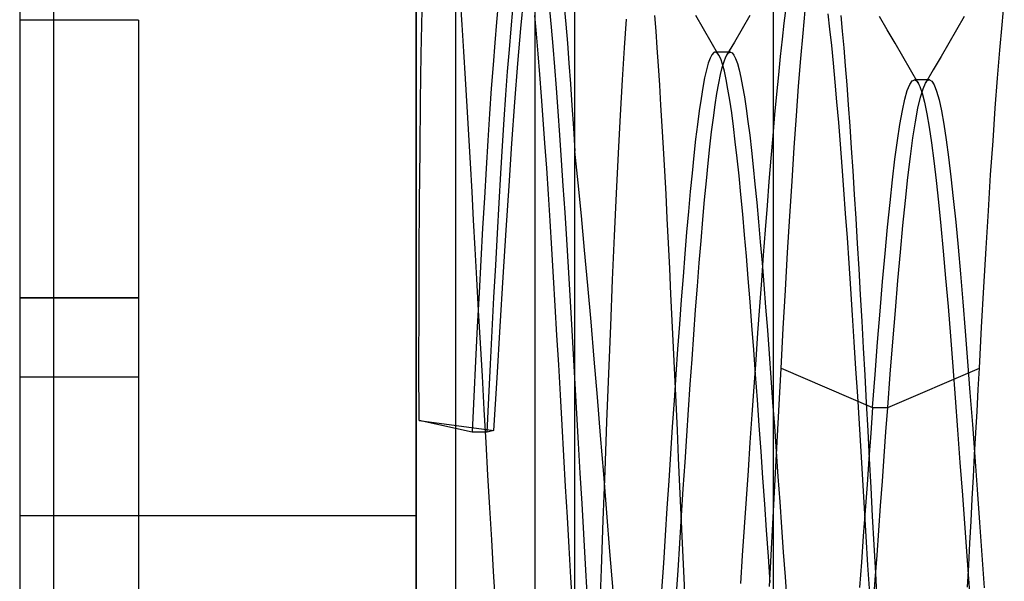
# Model space of a CAD drawing. Header units: millimetres. Extents: x 0 to 93, y 0 to 191.
# Tile 85 of 148: x 0 to 2.48, y 157.89 to 159.3. Entities that reach past the tile are written whole.
import ezdxf

# ---------------------------------------------------------------- set-up
doc = ezdxf.new("R2010")
doc.units = ezdxf.units.MM
doc.layers.add('MAIN-1', color=7, linetype='Continuous')
doc.layers.add('MAIN-2', color=7, linetype='Continuous')

msp = doc.modelspace()

# ---------------------------------------------------------------- linework, layer by layer
at = {"layer": 'MAIN-1'}
for p, q in [((0, 187.5), (0, 5)), ((1, 187.5), (1, 5)), ((1.1, 16.6), (1.1, 183.1)), ((1.9, 183.1), (1.9, 16.6))]:
    msp.add_line(p, q, dxfattribs=at)
at = {"layer": 'MAIN-2'}
for p, q in [((1, 0), (1, 187.5)), ((1.9, 183.1), (1.9, 16.6)), ((1.3, 23.45), (1.3, 167.05)), ((0.0852, 160.96), (0.0852, 155.14)), ((0.0852, 160.96), (0.0852, 155.14)), ((1.4, 158.9695), (1.4, 159.55)), ((1.4, 156.5933), (1.4, 159.55)), ((1.2638, 159.279), (1.271, 159.357)), ((1.1159, 159.288), (1.1119, 159.3527)), ((1.2068, 159.3424), (1.2024, 159.295)), ((1.3734, 159.335), (1.3772, 159.2897)), ((1.9318, 159.3306), (1.9271, 159.2927)), ((2.4773, 159.2881), (2.4829, 159.3453)), ((1.0128, 159.2146), (1.0149, 159.3252)), ((1.2391, 159.2787), (1.2435, 159.3274)), ((1.3033, 159.2655), (1.299, 159.3122)), ((1.3357, 159.3274), (1.3399, 159.2824)), ((1.6046, 159.2726), (1.6015, 159.3122)), ((1.7246, 159.2784), (1.7051, 159.312)), ((1.8413, 159.312), (1.8218, 159.2785)), ((1.9753, 159.2673), (1.9808, 159.3249)), ((2.0432, 159.2777), (2.0388, 159.3165)), ((2.0705, 159.312), (2.0742, 159.2725)), ((2.1878, 159.2758), (2.1683, 159.3093)), ((2.3818, 159.3091), (2.3623, 159.2755)), ((0, 159.3), (0, 159.3)), ((0.3, 159.3), (0, 159.3)), ((0.3, 159.3), (0.3, 159.3)), ((0.3, 159.3), (0.3, 158.6)), ((1.12, 159.2212), (1.1159, 159.288)), ((1.2024, 159.295), (1.198, 159.2434)), ((1.2564, 159.191), (1.2638, 159.279)), ((1.3399, 159.2824), (1.3442, 159.2342)), ((1.3772, 159.2897), (1.3811, 159.2419)), ((1.529, 159.3027), (1.524, 159.2304)), ((1.9271, 159.2927), (1.9225, 159.2519)), ((2.4717, 159.2243), (2.4773, 159.2881)), ((1.2348, 159.2262), (1.2391, 159.2787)), ((1.3076, 159.2156), (1.3033, 159.2655)), ((1.6077, 159.2301), (1.6046, 159.2726)), ((1.744, 159.2449), (1.7246, 159.2784)), ((1.8218, 159.2785), (1.8022, 159.245)), ((1.9698, 159.2035), (1.9753, 159.2673)), ((2.0476, 159.236), (2.0432, 159.2777)), ((2.0742, 159.2725), (2.0779, 159.2301)), ((2.2073, 159.2422), (2.1878, 159.2758)), ((2.3623, 159.2755), (2.3428, 159.242)), ((1.198, 159.2434), (1.1936, 159.1875)), ((1.3442, 159.2342), (1.3484, 159.1828)), ((1.3811, 159.2419), (1.3849, 159.1917)), ((1.524, 159.2304), (1.519, 159.1495)), ((1.6108, 159.1847), (1.6077, 159.2301)), ((1.7634, 159.2113), (1.744, 159.2449)), ((1.8022, 159.245), (1.7827, 159.2115)), ((1.9225, 159.2519), (1.9179, 159.2085)), ((2.052, 159.1915), (2.0476, 159.236)), ((2.0779, 159.2301), (2.0817, 159.1849)), ((2.2268, 159.2086), (2.2073, 159.2422)), ((2.3428, 159.242), (2.3233, 159.2084)), ((1.011, 159.0966), (1.0128, 159.2146)), ((1.1242, 159.1526), (1.12, 159.2212)), ((1.2305, 159.1706), (1.2348, 159.2262)), ((1.3119, 159.1629), (1.3076, 159.2156)), ((1.741, 159.2042), (1.7365, 159.1914)), ((1.7456, 159.2131), (1.741, 159.2042)), ((1.7502, 159.2182), (1.7456, 159.2131)), ((1.7508, 159.2186), (1.7502, 159.2182)), ((1.7515, 159.2189), (1.7508, 159.2186)), ((1.7521, 159.2192), (1.7515, 159.2189)), ((1.7527, 159.2194), (1.7521, 159.2192)), ((1.7533, 159.2195), (1.7527, 159.2194)), ((1.754, 159.2195), (1.7533, 159.2195)), ((1.7921, 159.2195), (1.7539, 159.2195)), ((1.7586, 159.2177), (1.754, 159.2195)), ((1.7631, 159.2119), (1.7586, 159.2177)), ((1.7677, 159.2023), (1.7631, 159.2119)), ((1.7761, 159.196), (1.7805, 159.2073)), ((1.7805, 159.2073), (1.785, 159.2149)), ((1.785, 159.2149), (1.7862, 159.2163)), ((1.7862, 159.2163), (1.7874, 159.2175)), ((1.7874, 159.2175), (1.7885, 159.2184)), ((1.7885, 159.2184), (1.7897, 159.219)), ((1.7897, 159.219), (1.7909, 159.2194)), ((1.7909, 159.2194), (1.7921, 159.2195)), ((1.7921, 159.2195), (1.7965, 159.2177)), ((1.7965, 159.2177), (1.8009, 159.2123)), ((1.8009, 159.2123), (1.8054, 159.2034)), ((1.9179, 159.2085), (1.9132, 159.1623)), ((2.2463, 159.175), (2.2268, 159.2086)), ((2.3233, 159.2084), (2.3038, 159.1748)), ((2.466, 159.1541), (2.4717, 159.2243)), ((1.1936, 159.1875), (1.1892, 159.1275)), ((1.2489, 159.0934), (1.2564, 159.191)), ((1.3484, 159.1828), (1.3527, 159.1284)), ((1.3849, 159.1917), (1.3887, 159.1392)), ((1.6139, 159.1364), (1.6108, 159.1847)), ((1.7365, 159.1914), (1.7319, 159.1749)), ((1.7672, 159.1628), (1.7716, 159.1812)), ((1.7723, 159.1888), (1.7677, 159.2023)), ((1.7716, 159.1812), (1.7761, 159.196)), ((1.7769, 159.1716), (1.7723, 159.1888)), ((1.8054, 159.2034), (1.8098, 159.191)), ((1.8098, 159.191), (1.8142, 159.1751)), ((1.9643, 159.1338), (1.9698, 159.2035)), ((2.0565, 159.1441), (2.052, 159.1915)), ((2.0817, 159.1849), (2.0855, 159.1369)), ((1.2262, 159.1119), (1.2305, 159.1706)), ((1.3162, 159.1076), (1.3119, 159.1629)), ((1.7273, 159.1546), (1.7228, 159.1306)), ((1.7319, 159.1749), (1.7273, 159.1546)), ((1.7628, 159.1409), (1.7672, 159.1628)), ((1.7815, 159.1507), (1.7769, 159.1716)), ((1.8142, 159.1751), (1.8186, 159.1557)), ((1.8186, 159.1557), (1.8231, 159.1328)), ((1.9132, 159.1623), (1.9085, 159.1135)), ((2.2659, 159.1414), (2.2463, 159.175)), ((2.3038, 159.1748), (2.2843, 159.1413)), ((1.1283, 159.0825), (1.1242, 159.1526)), ((1.3887, 159.1392), (1.3925, 159.0846)), ((1.519, 159.1495), (1.514, 159.0606)), ((1.6171, 159.0856), (1.6139, 159.1364)), ((1.7228, 159.1306), (1.7182, 159.103)), ((1.7583, 159.1154), (1.7628, 159.1409)), ((1.7861, 159.1262), (1.7815, 159.1507)), ((1.8231, 159.1328), (1.8275, 159.1066)), ((1.9587, 159.0586), (1.9643, 159.1338)), ((2.0609, 159.0943), (2.0565, 159.1441)), ((2.0855, 159.1369), (2.0893, 159.0863)), ((2.2383, 159.1228), (2.2445, 159.1383)), ((2.2445, 159.1383), (2.2507, 159.1474)), ((2.2507, 159.1474), (2.2569, 159.1497)), ((2.2592, 159.1498), (2.2561, 159.1498)), ((2.2569, 159.1497), (2.2591, 159.149)), ((2.2591, 159.149), (2.2613, 159.1475)), ((2.2624, 159.1498), (2.2592, 159.1498)), ((2.2613, 159.1475), (2.2634, 159.1451)), ((2.2656, 159.1498), (2.2624, 159.1498)), ((2.2634, 159.1451), (2.2656, 159.142)), ((2.2687, 159.1498), (2.2656, 159.1498)), ((2.2656, 159.142), (2.2677, 159.138)), ((2.2677, 159.138), (2.2699, 159.1332)), ((2.2719, 159.1498), (2.2687, 159.1498)), ((2.2699, 159.1332), (2.2757, 159.116)), ((2.2751, 159.1498), (2.2719, 159.1498)), ((2.2783, 159.1498), (2.2751, 159.1498)), ((2.2779, 159.1268), (2.2843, 159.1412)), ((2.2815, 159.1498), (2.2783, 159.1498)), ((2.2847, 159.1498), (2.2815, 159.1498)), ((2.2843, 159.1412), (2.2859, 159.1438)), ((2.2879, 159.1498), (2.2847, 159.1498)), ((2.2859, 159.1438), (2.2876, 159.146)), ((2.2876, 159.146), (2.2893, 159.1476)), ((2.291, 159.1498), (2.2879, 159.1498)), ((2.2893, 159.1476), (2.2909, 159.1488)), ((2.2909, 159.1488), (2.2926, 159.1496)), ((2.2942, 159.1498), (2.291, 159.1498)), ((2.2926, 159.1496), (2.2943, 159.1498)), ((2.2943, 159.1498), (2.3003, 159.1467)), ((2.3003, 159.1467), (2.3063, 159.1372)), ((2.3063, 159.1372), (2.3123, 159.1214)), ((2.4602, 159.0779), (2.466, 159.1541)), ((1.1892, 159.1275), (1.1848, 159.0638)), ((1.222, 159.0497), (1.2262, 159.1119)), ((1.3204, 159.05), (1.3162, 159.1076)), ((1.3527, 159.1284), (1.357, 159.0709)), ((1.7538, 159.0865), (1.7583, 159.1154)), ((1.7907, 159.0983), (1.7861, 159.1262)), ((1.8275, 159.1066), (1.832, 159.0772)), ((1.9085, 159.1135), (1.9038, 159.062)), ((2.2321, 159.1007), (2.2383, 159.1228)), ((2.2652, 159.0781), (2.2716, 159.1058)), ((2.2716, 159.1058), (2.2779, 159.1268)), ((2.2757, 159.116), (2.2816, 159.093)), ((2.3123, 159.1214), (2.3183, 159.0995)), ((1.0095, 158.9721), (1.011, 159.0966)), ((1.1324, 159.0112), (1.1283, 159.0825)), ((1.2414, 158.9895), (1.2489, 159.0934)), ((1.3925, 159.0846), (1.3963, 159.028)), ((1.6202, 159.0325), (1.6171, 159.0856)), ((1.7182, 159.103), (1.7136, 159.0719)), ((1.7494, 159.0543), (1.7538, 159.0865)), ((1.7954, 159.0668), (1.7907, 159.0983)), ((2.0653, 159.0421), (2.0609, 159.0943)), ((2.0893, 159.0863), (2.0931, 159.0332)), ((2.2258, 159.0722), (2.2321, 159.1007)), ((2.2816, 159.093), (2.2875, 159.0643)), ((2.3183, 159.0995), (2.3243, 159.0716)), ((1.1848, 159.0638), (1.1805, 158.9966)), ((1.357, 159.0709), (1.3613, 159.0105)), ((1.514, 159.0606), (1.509, 158.9649)), ((1.7136, 159.0719), (1.7091, 159.0374)), ((1.8, 159.0319), (1.7954, 159.0668)), ((1.832, 159.0772), (1.8364, 159.0449)), ((1.9038, 159.062), (1.8991, 159.0081)), ((1.9531, 158.9787), (1.9587, 159.0586)), ((2.2196, 159.0374), (2.2258, 159.0722)), ((2.2589, 159.0439), (2.2652, 159.0781)), ((2.2875, 159.0643), (2.2934, 159.0302)), ((2.3243, 159.0716), (2.3303, 159.038)), ((2.4544, 158.9963), (2.4602, 159.0779)), ((1.2177, 158.9834), (1.222, 159.0497)), ((1.3246, 158.9899), (1.3204, 159.05)), ((1.6234, 158.9773), (1.6202, 159.0325)), ((1.7091, 159.0374), (1.7045, 158.9997)), ((1.7449, 159.0189), (1.7494, 159.0543)), ((1.8046, 158.9937), (1.8, 159.0319)), ((1.8364, 159.0449), (1.8409, 159.0098)), ((2.0697, 158.9877), (2.0653, 159.0421)), ((2.0931, 159.0332), (2.0969, 158.9778)), ((2.2134, 158.9964), (2.2196, 159.0374)), ((2.2526, 159.0032), (2.2589, 159.0439)), ((2.3303, 159.038), (2.3363, 158.9988)), ((1.1365, 158.9394), (1.1324, 159.0112)), ((1.3613, 159.0105), (1.3656, 158.9475)), ((1.3963, 159.028), (1.4, 158.9695)), ((1.7405, 158.9806), (1.7449, 159.0189)), ((1.8409, 159.0098), (1.8453, 158.9717)), ((1.8991, 159.0081), (1.8943, 158.9518)), ((2.2934, 159.0302), (2.2993, 158.9906)), ((1.1805, 158.9966), (1.1761, 158.9262)), ((1.2134, 158.9133), (1.2177, 158.9834)), ((1.234, 158.8824), (1.2414, 158.9895)), ((1.3289, 158.9273), (1.3246, 158.9899)), ((1.7045, 158.9997), (1.7, 158.9588)), ((1.8093, 158.9522), (1.8046, 158.9937)), ((2.0741, 158.9313), (2.0697, 158.9877)), ((2.2072, 158.9497), (2.2134, 158.9964)), ((2.2462, 158.9564), (2.2526, 159.0032)), ((2.2993, 158.9906), (2.3052, 158.9457)), ((2.3363, 158.9988), (2.3423, 158.9544)), ((2.4485, 158.9099), (2.4544, 158.9963)), ((1.0084, 158.8425), (1.0095, 158.9721)), ((1.4082, 158.89), (1.4, 158.9695)), ((1.509, 158.9649), (1.5041, 158.8633)), ((1.6266, 158.9201), (1.6234, 158.9773)), ((1.7, 158.9588), (1.6955, 158.9147)), ((1.7361, 158.9392), (1.7405, 158.9806)), ((1.8453, 158.9717), (1.8497, 158.9306)), ((1.9476, 158.8944), (1.9531, 158.9787)), ((2.0969, 158.9778), (2.1007, 158.9202)), ((2.2399, 158.9037), (2.2462, 158.9564)), ((1.1406, 158.8677), (1.1365, 158.9394)), ((1.3656, 158.9475), (1.37, 158.8824)), ((1.7316, 158.8949), (1.7361, 158.9392)), ((1.8139, 158.9079), (1.8093, 158.9522)), ((1.8943, 158.9518), (1.8895, 158.8934)), ((2.0785, 158.873), (2.0741, 158.9313)), ((2.201, 158.8976), (2.2072, 158.9497)), ((2.3052, 158.9457), (2.3111, 158.8958)), ((2.3423, 158.9544), (2.3483, 158.9048)), ((1.1761, 158.9262), (1.1717, 158.8525)), ((1.2091, 158.8396), (1.2134, 158.9133)), ((1.3332, 158.8618), (1.3289, 158.9273)), ((1.6298, 158.861), (1.6266, 158.9201)), ((1.6955, 158.9147), (1.6909, 158.8678)), ((1.8186, 158.8608), (1.8139, 158.9079)), ((1.8497, 158.9306), (1.8542, 158.8867)), ((2.1007, 158.9202), (2.1046, 158.8609)), ((2.4428, 158.8194), (2.4485, 158.9099)), ((1.2267, 158.7706), (1.234, 158.8824)), ((1.37, 158.8824), (1.3743, 158.8156)), ((1.4164, 158.8069), (1.4082, 158.89)), ((1.7272, 158.8475), (1.7316, 158.8949)), ((1.8542, 158.8867), (1.8586, 158.8403)), ((1.8895, 158.8934), (1.8847, 158.8331)), ((1.9421, 158.8061), (1.9476, 158.8944)), ((2.1948, 158.8405), (2.201, 158.8976)), ((2.2336, 158.8457), (2.2399, 158.9037)), ((2.3111, 158.8958), (2.3171, 158.8411)), ((2.3483, 158.9048), (2.3543, 158.8503)), ((1.1446, 158.7961), (1.1406, 158.8677)), ((1.3375, 158.7938), (1.3332, 158.8618)), ((1.5041, 158.8633), (1.4993, 158.7566)), ((1.6329, 158.8002), (1.6298, 158.861)), ((1.6909, 158.8678), (1.6864, 158.818)), ((1.8232, 158.8111), (1.8186, 158.8608)), ((2.0828, 158.8128), (2.0785, 158.873)), ((2.1046, 158.8609), (2.1083, 158.7998)), ((1.0075, 158.7092), (1.0084, 158.8425)), ((1.1717, 158.8525), (1.1673, 158.7755)), ((1.2047, 158.7625), (1.2091, 158.8396)), ((1.7227, 158.7973), (1.7272, 158.8475)), ((1.8586, 158.8403), (1.8631, 158.7916)), ((1.8847, 158.8331), (1.8799, 158.7712)), ((2.1886, 158.7783), (2.1948, 158.8405)), ((2.2272, 158.7828), (2.2336, 158.8457)), ((2.3171, 158.8411), (2.323, 158.7818)), ((2.3543, 158.8503), (2.3603, 158.7911)), ((1.3743, 158.8156), (1.3785, 158.7473)), ((1.6864, 158.818), (1.6818, 158.7656)), ((1.8278, 158.759), (1.8232, 158.8111)), ((2.0872, 158.751), (2.0828, 158.8128)), ((2.4371, 158.7251), (2.4428, 158.8194)), ((1.1486, 158.7233), (1.1446, 158.7961)), ((1.3419, 158.7238), (1.3375, 158.7938)), ((1.4246, 158.7205), (1.4164, 158.8069)), ((1.6361, 158.7379), (1.6329, 158.8002)), ((1.7182, 158.7441), (1.7227, 158.7973)), ((1.8631, 158.7916), (1.8675, 158.7409)), ((1.9365, 158.7144), (1.9421, 158.8061)), ((2.1083, 158.7998), (2.1121, 158.7372)), ((2.2209, 158.7152), (2.2272, 158.7828)), ((2.3603, 158.7911), (2.3663, 158.7277)), ((1.1673, 158.7755), (1.1629, 158.6953)), ((1.2003, 158.6827), (1.2047, 158.7625)), ((1.2192, 158.6521), (1.2267, 158.7706)), ((1.6818, 158.7656), (1.6773, 158.7109)), ((1.8325, 158.7048), (1.8278, 158.759)), ((1.8799, 158.7712), (1.8751, 158.7079)), ((2.1823, 158.7117), (2.1886, 158.7783)), ((2.323, 158.7818), (2.329, 158.7181)), ((1.3785, 158.7473), (1.3828, 158.6775)), ((1.4993, 158.7566), (1.4944, 158.6451)), ((1.6392, 158.6741), (1.6361, 158.7379)), ((1.7136, 158.6882), (1.7182, 158.7441)), ((1.8675, 158.7409), (1.872, 158.6883)), ((2.0916, 158.6876), (2.0872, 158.751)), ((2.1121, 158.7372), (2.1159, 158.6732)), ((1.007, 158.5725), (1.0075, 158.7092)), ((1.1528, 158.6478), (1.1486, 158.7233)), ((1.3462, 158.6524), (1.3419, 158.7238)), ((1.4327, 158.6311), (1.4246, 158.7205)), ((1.6773, 158.7109), (1.6728, 158.6539)), ((1.8751, 158.7079), (1.8704, 158.6434)), ((1.931, 158.6197), (1.9365, 158.7144)), ((2.1761, 158.6408), (2.1823, 158.7117)), ((2.2145, 158.6435), (2.2209, 158.7152)), ((2.329, 158.7181), (2.335, 158.65)), ((2.3663, 158.7277), (2.3723, 158.6604)), ((2.4314, 158.6273), (2.4371, 158.7251)), ((1.1629, 158.6953), (1.1584, 158.6123)), ((1.709, 158.6297), (1.7136, 158.6882)), ((1.8371, 158.6484), (1.8325, 158.7048)), ((1.872, 158.6883), (1.8764, 158.6337)), ((2.0959, 158.6228), (2.0916, 158.6876)), ((1.196, 158.6007), (1.2003, 158.6827)), ((1.3828, 158.6775), (1.3871, 158.6059)), ((1.6424, 158.6089), (1.6392, 158.6741)), ((2.1159, 158.6732), (2.1197, 158.6078)), ((2.3723, 158.6604), (2.3783, 158.5897)), ((1.1573, 158.5685), (1.1528, 158.6478)), ((1.2116, 158.5276), (1.2192, 158.6521)), ((1.3505, 158.5796), (1.3462, 158.6524)), ((1.4944, 158.6451), (1.4896, 158.5291)), ((1.6728, 158.6539), (1.6683, 158.5948)), ((1.8417, 158.5903), (1.8371, 158.6484)), ((1.8704, 158.6434), (1.8656, 158.578)), ((1.8764, 158.6337), (1.8809, 158.5769)), ((2.1698, 158.5661), (2.1761, 158.6408)), ((2.2082, 158.568), (2.2145, 158.6435)), ((2.335, 158.65), (2.3411, 158.5783)), ((1.1584, 158.6123), (1.154, 158.5271)), ((1.4408, 158.5393), (1.4327, 158.6311)), ((1.6456, 158.5425), (1.6424, 158.6089)), ((1.7045, 158.5695), (1.709, 158.6297)), ((1.9254, 158.5224), (1.931, 158.6197)), ((2.1003, 158.5566), (2.0959, 158.6228)), ((2.4258, 158.5264), (2.4314, 158.6273)), ((0, 158.6), (0.3, 158.6)), ((0.3, 158.6), (0, 158.6)), ((0.3, 158.6), (0.3, 158.4)), ((1.1917, 158.5172), (1.196, 158.6007)), ((1.3871, 158.6059), (1.3914, 158.5327)), ((1.6683, 158.5948), (1.6638, 158.5338)), ((1.8463, 158.5305), (1.8417, 158.5903)), ((2.1197, 158.6078), (2.1234, 158.5412)), ((2.3783, 158.5897), (2.3843, 158.5159)), ((1.0068, 158.4328), (1.007, 158.5725)), ((1.162, 158.4861), (1.1573, 158.5685)), ((1.3549, 158.5058), (1.3505, 158.5796)), ((1.7, 158.5079), (1.7045, 158.5695)), ((1.8656, 158.578), (1.8609, 158.5115)), ((1.8809, 158.5769), (1.8854, 158.5183)), ((2.1635, 158.488), (2.1698, 158.5661)), ((2.2018, 158.4892), (2.2082, 158.568)), ((2.3411, 158.5783), (2.3471, 158.5036)), ((1.4488, 158.4454), (1.4408, 158.5393)), ((1.6488, 158.4749), (1.6456, 158.5425)), ((1.6638, 158.5338), (1.6592, 158.471)), ((2.1046, 158.4894), (2.1003, 158.5566)), ((2.1234, 158.5412), (2.1272, 158.4736)), ((1.154, 158.5271), (1.1496, 158.4401)), ((1.1874, 158.4328), (1.1917, 158.5172)), ((1.2039, 158.3985), (1.2116, 158.5276)), ((1.3914, 158.5327), (1.3957, 158.4583)), ((1.4896, 158.5291), (1.4849, 158.4094)), ((1.8509, 158.4693), (1.8463, 158.5305)), ((1.8609, 158.5115), (1.8561, 158.444)), ((1.8854, 158.5183), (1.8899, 158.4585)), ((1.9198, 158.423), (1.9254, 158.5224)), ((2.3843, 158.5159), (2.3903, 158.4396)), ((2.4201, 158.423), (2.4258, 158.5264)), ((1.1667, 158.4022), (1.162, 158.4861)), ((1.3592, 158.431), (1.3549, 158.5058)), ((1.6955, 158.4454), (1.7, 158.5079)), ((2.1089, 158.4212), (2.1046, 158.4894)), ((2.1572, 158.407), (2.1635, 158.488)), ((2.1954, 158.4075), (2.2018, 158.4892)), ((2.3471, 158.5036), (2.3531, 158.4265)), ((1.652, 158.4063), (1.6488, 158.4749)), ((1.6592, 158.471), (1.6547, 158.4068)), ((1.8556, 158.4066), (1.8509, 158.4693)), ((2.1272, 158.4736), (2.131, 158.4049)), ((1.1496, 158.4401), (1.1453, 158.3516)), ((1.3957, 158.4583), (1.4001, 158.3834)), ((1.4568, 158.3498), (1.4488, 158.4454)), ((1.6911, 158.3819), (1.6955, 158.4454)), ((1.8561, 158.444), (1.8513, 158.3754)), ((1.8899, 158.4585), (1.8943, 158.398)), ((2.3903, 158.4396), (2.3963, 158.361)), ((1.007, 158.2908), (1.0068, 158.4328)), ((1.1832, 158.3475), (1.1874, 158.4328)), ((1.3636, 158.3552), (1.3592, 158.431)), ((1.9157, 158.3461), (1.9198, 158.423)), ((1.9198, 158.423), (2.1509, 158.3235)), ((2.1132, 158.3523), (2.1089, 158.4212)), ((2.1891, 158.3235), (2.4201, 158.423)), ((2.3531, 158.4265), (2.3591, 158.3475)), ((2.4171, 158.3689), (2.4201, 158.423)), ((0, 158.4), (0, 158.4)), ((0, 158.4), (0, 158.4)), ((0.3, 158.4), (0, 158.4)), ((0.3, 158.4), (0.3, 158.4)), ((0.3, 158.4), (0.3, 157.7)), ((0.3, 158.4), (0.3, 158.4)), ((1.1715, 158.3183), (1.1667, 158.4022)), ((1.196, 158.2654), (1.2039, 158.3985)), ((1.4849, 158.4094), (1.4801, 158.2873)), ((1.6547, 158.4068), (1.6502, 158.3411)), ((1.6552, 158.3368), (1.652, 158.4063)), ((1.8602, 158.3427), (1.8556, 158.4066)), ((1.8943, 158.398), (1.8987, 158.3371)), ((2.131, 158.4049), (2.1348, 158.3353)), ((2.1508, 158.3235), (2.1572, 158.407)), ((2.1891, 158.3235), (2.1954, 158.4075)), ((1.4001, 158.3834), (1.4043, 158.3085)), ((1.6867, 158.3174), (1.6911, 158.3819)), ((1.8513, 158.3754), (1.8465, 158.3058)), ((2.3963, 158.361), (2.4023, 158.2807)), ((2.4141, 158.3143), (2.4171, 158.3689)), ((1.1453, 158.3516), (1.1409, 158.2617)), ((1.1791, 158.2617), (1.1832, 158.3475)), ((1.3679, 158.2787), (1.3636, 158.3552)), ((1.4648, 158.2532), (1.4568, 158.3498)), ((1.6502, 158.3411), (1.6457, 158.2744)), ((1.6585, 158.2665), (1.6552, 158.3368)), ((1.8649, 158.2778), (1.8602, 158.3427)), ((1.8987, 158.3371), (1.9032, 158.2755)), ((1.9116, 158.2682), (1.9157, 158.3461)), ((2.1175, 158.2827), (2.1132, 158.3523)), ((2.1348, 158.3353), (2.1386, 158.2649)), ((2.3591, 158.3475), (2.3651, 158.267)), ((1.1762, 158.2351), (1.1715, 158.3183)), ((1.6823, 158.2521), (1.6867, 158.3174)), ((2.1509, 158.3235), (2.1461, 158.2592)), ((2.1508, 158.3235), (2.1891, 158.3235)), ((2.1845, 158.2623), (2.1891, 158.3235)), ((2.4111, 158.2594), (2.4141, 158.3143)), ((1.1409, 158.2617), (1.007, 158.2908)), ((1.007, 158.2908), (1.196, 158.2654)), ((1.4043, 158.3085), (1.4086, 158.2334)), ((1.4801, 158.2873), (1.4753, 158.1639)), ((1.8465, 158.3058), (1.8416, 158.2354)), ((1.1791, 158.2617), (1.1409, 158.2617)), ((1.196, 158.2654), (1.1791, 158.2617)), ((1.3723, 158.2016), (1.3679, 158.2787)), ((1.6457, 158.2744), (1.6412, 158.2068)), ((1.6617, 158.1957), (1.6585, 158.2665)), ((1.8695, 158.2123), (1.8649, 158.2778)), ((1.9032, 158.2755), (1.9076, 158.213)), ((1.9074, 158.1895), (1.9116, 158.2682)), ((2.1218, 158.2123), (2.1175, 158.2827)), ((2.1386, 158.2649), (2.1424, 158.1938)), ((2.18, 158.2004), (2.1845, 158.2623)), ((2.3651, 158.267), (2.3711, 158.1852)), ((2.4023, 158.2807), (2.4083, 158.1991)), ((1.4727, 158.1558), (1.4648, 158.2532)), ((1.6779, 158.1858), (1.6823, 158.2521)), ((2.1461, 158.2592), (2.1414, 158.1944)), ((2.408, 158.2041), (2.4111, 158.2594)), ((1.1809, 158.1526), (1.1762, 158.2351)), ((1.4086, 158.2334), (1.4129, 158.1578)), ((1.8416, 158.2354), (1.8368, 158.1645)), ((1.8742, 158.1463), (1.8695, 158.2123)), ((1.9076, 158.213), (1.9121, 158.1497)), ((2.1261, 158.1413), (2.1218, 158.2123)), ((1.3767, 158.1242), (1.3723, 158.2016)), ((1.6412, 158.2068), (1.6367, 158.1385)), ((1.665, 158.1246), (1.6617, 158.1957)), ((1.9033, 158.1102), (1.9074, 158.1895)), ((2.1414, 158.1944), (2.1367, 158.1292)), ((2.1424, 158.1938), (2.1462, 158.122)), ((2.1754, 158.1382), (2.18, 158.2004)), ((2.4051, 158.1487), (2.408, 158.2041)), ((2.4083, 158.1991), (2.4143, 158.1165)), ((1.4753, 158.1639), (1.4706, 158.0398)), ((1.6735, 158.1186), (1.6779, 158.1858)), ((1.8368, 158.1645), (1.8319, 158.0932)), ((2.3711, 158.1852), (2.3771, 158.1025)), ((1.1856, 158.0709), (1.1809, 158.1526)), ((1.4129, 158.1578), (1.4173, 158.0815)), ((1.4806, 158.0581), (1.4727, 158.1558)), ((1.6367, 158.1385), (1.6322, 158.0696)), ((1.8788, 158.0801), (1.8742, 158.1463)), ((1.9121, 158.1497), (1.9165, 158.0859)), ((2.1304, 158.0697), (2.1261, 158.1413)), ((2.1709, 158.0758), (2.1754, 158.1382)), ((2.4021, 158.093), (2.4051, 158.1487)), ((1.3811, 158.047), (1.3767, 158.1242)), ((1.6682, 158.0532), (1.665, 158.1246)), ((1.6691, 158.0505), (1.6735, 158.1186)), ((2.1367, 158.1292), (2.132, 158.0639)), ((2.1462, 158.122), (2.15, 158.0498)), ((2.4143, 158.1165), (2.4203, 158.0336)), ((1.8319, 158.0932), (1.827, 158.0218)), ((1.8991, 158.0306), (1.9033, 158.1102)), ((2.3771, 158.1025), (2.3831, 158.0196)), ((2.3991, 158.0373), (2.4021, 158.093)), ((1.1904, 157.9901), (1.1856, 158.0709)), ((1.4173, 158.0815), (1.4217, 158.0047)), ((1.6322, 158.0696), (1.6277, 158.0005)), ((1.8835, 158.0139), (1.8788, 158.0801)), ((1.9165, 158.0859), (1.921, 158.0222)), ((2.132, 158.0639), (2.1273, 157.9987)), ((2.1348, 157.998), (2.1304, 158.0697)), ((2.1664, 158.0134), (2.1709, 158.0758)), ((1, 158.05), (0, 158.05)), ((1, 158.05), (0, 158.05)), ((1.3855, 157.9704), (1.3811, 158.047)), ((1.4706, 158.0398), (1.466, 157.9158)), ((1.4884, 157.9602), (1.4806, 158.0581)), ((1.6646, 157.9817), (1.6691, 158.0505)), ((1.6715, 157.9818), (1.6682, 158.0532)), ((2.15, 158.0498), (2.1538, 157.9776)), ((2.3962, 157.9816), (2.3991, 158.0373)), ((1.827, 158.0218), (1.8222, 157.9507)), ((1.8881, 157.9477), (1.8835, 158.0139)), ((1.8949, 157.9511), (1.8991, 158.0306)), ((1.921, 158.0222), (1.9255, 157.959)), ((2.1619, 157.951), (2.1664, 158.0134)), ((2.3831, 158.0196), (2.3891, 157.9377)), ((2.4203, 158.0336), (2.4263, 157.9508)), ((1.1952, 157.9103), (1.1904, 157.9901)), ((1.4217, 158.0047), (1.426, 157.9288)), ((1.6277, 158.0005), (1.6232, 157.9312)), ((2.1273, 157.9987), (2.1225, 157.9338)), ((2.1391, 157.9263), (2.1348, 157.998)), ((1.3899, 157.8949), (1.3855, 157.9704)), ((1.6601, 157.9124), (1.6646, 157.9817)), ((1.6748, 157.9105), (1.6715, 157.9818)), ((2.1538, 157.9776), (2.1577, 157.9057)), ((2.3932, 157.926), (2.3962, 157.9816)), ((1.4962, 157.8625), (1.4884, 157.9602)), ((1.8222, 157.9507), (1.8173, 157.88)), ((1.8928, 157.8819), (1.8881, 157.9477)), ((1.8907, 157.8721), (1.8949, 157.9511)), ((1.9255, 157.959), (1.9299, 157.8965)), ((2.1574, 157.8887), (2.1619, 157.951)), ((2.4263, 157.9508), (2.4323, 157.8685)), ((1.426, 157.9288), (1.4303, 157.8546)), ((1.466, 157.9158), (1.4614, 157.7931)), ((1.6232, 157.9312), (1.6187, 157.862)), ((2.1225, 157.9338), (2.1178, 157.8694)), ((2.1434, 157.8551), (2.1391, 157.9263)), ((2.3891, 157.9377), (2.3949, 157.8573)), ((2.3903, 157.8705), (2.3932, 157.926)), ((1.2, 157.832), (1.1952, 157.9103)), ((1.3942, 157.8206), (1.3899, 157.8949)), ((1.6556, 157.843), (1.6601, 157.9124)), ((1.6781, 157.8394), (1.6748, 157.9105)), ((1.9299, 157.8965), (1.9343, 157.8347)), ((2.1528, 157.8267), (2.1574, 157.8887)), ((2.1577, 157.9057), (2.1615, 157.8345))]:
    msp.add_line(p, q, dxfattribs=at)

doc.saveas('drawing.dxf')
